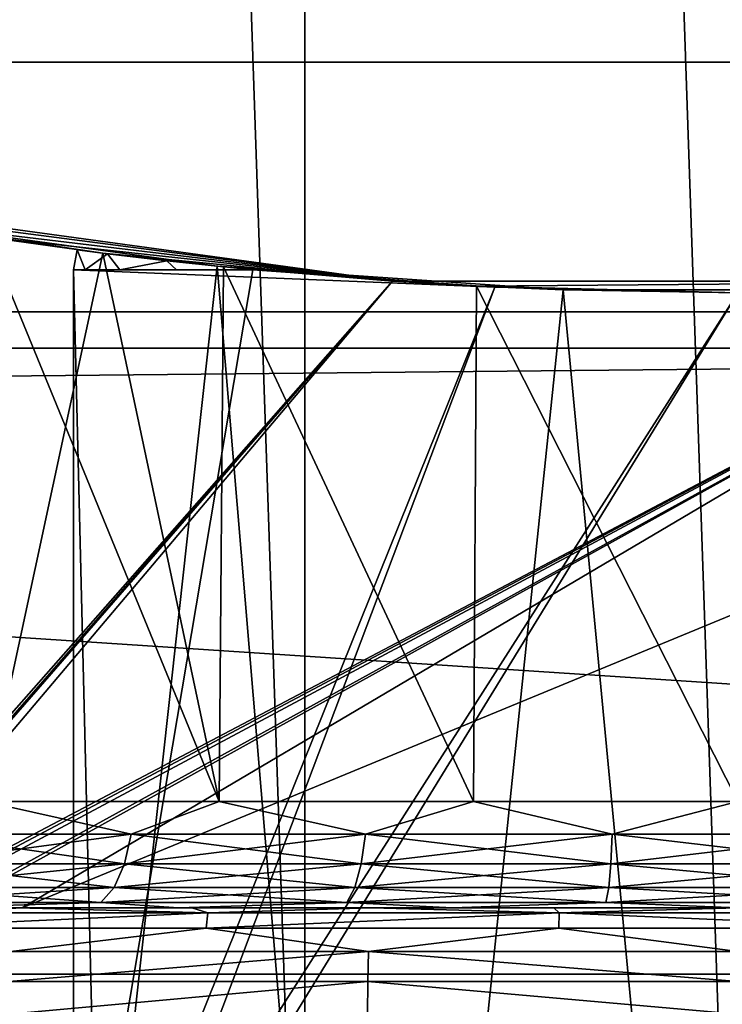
# Model space of a CAD drawing. Header units: millimetres. Extents: x -147 to 182, y -41 to 41.
# Tile 220 of 256: x 75.15 to 76.47, y -10.88 to -9.03. Entities that reach past the tile are written whole.
import ezdxf

# ---------------------------------------------------------------- set-up
doc = ezdxf.new("R2010")
doc.units = ezdxf.units.MM
doc.header["$LTSCALE"] = 51.403556
for name, color, linetype in [('2', 7, 'CONTINUOUS'), ('325', 7, 'CONTINUOUS'), ('326', 7, 'CONTINUOUS'), ('331', 7, 'CONTINUOUS'), ('332', 7, 'CONTINUOUS'), ('333', 7, 'CONTINUOUS'), ('335', 7, 'CONTINUOUS'), ('336', 7, 'CONTINUOUS'), ('337', 7, 'CONTINUOUS'), ('338', 7, 'CONTINUOUS'), ('347', 7, 'CONTINUOUS'), ('348', 7, 'CONTINUOUS'), ('349', 7, 'CONTINUOUS'), ('350', 7, 'CONTINUOUS'), ('357', 7, 'CONTINUOUS'), ('359', 7, 'CONTINUOUS'), ('365', 7, 'CONTINUOUS'), ('367', 7, 'CONTINUOUS'), ('368', 7, 'CONTINUOUS'), ('52', 7, 'CONTINUOUS')]:
    doc.layers.add(name, color=color, linetype=linetype)

msp = doc.modelspace()

# ---------------------------------------------------------------- linework, layer by layer
at = {"layer": '2', "color": 7, "linetype": 'CONTINUOUS'}
for points in [[(-112.7, -6.5965, 22.0338), (-112.7, -9.1098, 21.119), (136.7, -6.5965, 22.0338), (-112.7, -6.5965, 22.0338)], [(136.7, -6.5965, 22.0338), (-112.7, -9.1098, 21.119), (136.7, -9.1098, 21.119), (136.7, -6.5965, 22.0338)], [(-112.7, -9.1098, 21.119), (-112.7, -11.5, 19.9186), (136.7, -9.1098, 21.119), (-112.7, -9.1098, 21.119)], [(136.7, -9.1098, 21.119), (-112.7, -11.5, 19.9186), (136.7, -11.5, 19.9186), (136.7, -9.1098, 21.119)]]:
    msp.add_3dface(points, dxfattribs=at)
at = {"layer": '325', "color": 7, "linetype": 'CONTINUOUS'}
for points in [[(76.5, -12, -51.1), (76.5, 12, -51.1), (75.6857, 11.9723, -51.1), (76.5, -12, -51.1)], [(74.8721, 11.8891, -51.1), (75.6857, -11.9723, -51.1), (75.6857, 11.9723, -51.1), (74.8721, 11.8891, -51.1)], [(75.6857, -11.9723, -51.1), (76.5, -12, -51.1), (75.6857, 11.9723, -51.1), (75.6857, -11.9723, -51.1)], [(74.8721, -11.8891, -51.1), (75.6857, -11.9723, -51.1), (74.8721, 11.8891, -51.1), (74.8721, -11.8891, -51.1)]]:
    msp.add_3dface(points, dxfattribs=at)
at = {"layer": '326', "color": 7, "linetype": 'CONTINUOUS'}
for points in [[(48.0704, -9.5791, -81.1), (47.2014, -6.449, -81.1), (104.9296, -9.5791, -81.1), (48.0704, -9.5791, -81.1)], [(104.9296, -9.5791, -81.1), (47.2014, -6.449, -81.1), (105.7986, -6.449, -81.1), (104.9296, -9.5791, -81.1)], [(49.2728, -12.5967, -81.1), (48.0704, -9.5791, -81.1), (103.7272, -12.5967, -81.1), (49.2728, -12.5967, -81.1)], [(103.7272, -12.5967, -81.1), (48.0704, -9.5791, -81.1), (104.9296, -9.5791, -81.1), (103.7272, -12.5967, -81.1)]]:
    msp.add_3dface(points, dxfattribs=at)
at = {"layer": '331', "color": 7, "linetype": 'CONTINUOUS'}
for points in [[(75.1537, -10.7, -70.1), (74.8365, -10.7, -69.9608), (74.9719, -10.7, -68.8864), (75.1537, -10.7, -70.1)], [(74.9719, -10.7, -64.3136), (75.1442, -10.7, -63.1037), (75.4475, -10.7, -64.0594), (74.9719, -10.7, -64.3136)], [(75.4475, -10.7, -69.1406), (75.1537, -10.7, -70.1), (74.9719, -10.7, -68.8864), (75.4475, -10.7, -69.1406)], [(75.1442, -10.7, -63.1037), (75.4729, -10.7, -62.9934), (75.4475, -10.7, -64.0594), (75.1442, -10.7, -63.1037)], [(77.8463, -10.7, -70.1), (75.1537, -10.7, -70.1), (77.5525, -10.7, -69.1406), (77.8463, -10.7, -70.1)], [(77.5525, -10.7, -69.1406), (75.1537, -10.7, -70.1), (77.0366, -10.7, -69.2971), (77.5525, -10.7, -69.1406)], [(77.0366, -10.7, -69.2971), (75.1537, -10.7, -70.1), (76.5, -10.7, -69.35), (77.0366, -10.7, -69.2971)], [(76.5, -10.7, -69.35), (75.1537, -10.7, -70.1), (75.9634, -10.7, -69.2971), (76.5, -10.7, -69.35)], [(75.9634, -10.7, -69.2971), (75.1537, -10.7, -70.1), (75.4475, -10.7, -69.1406), (75.9634, -10.7, -69.2971)], [(75.4729, -10.7, -62.9934), (75.8103, -10.7, -62.914), (75.4475, -10.7, -64.0594), (75.4729, -10.7, -62.9934)], [(75.4475, -10.7, -64.0594), (75.8103, -10.7, -62.914), (75.9634, -10.7, -63.9029), (75.4475, -10.7, -64.0594)], [(75.8103, -10.7, -62.914), (76.1537, -10.7, -62.866), (75.9634, -10.7, -63.9029), (75.8103, -10.7, -62.914)], [(76.1537, -10.7, -62.866), (76.5, -10.7, -62.85), (75.9634, -10.7, -63.9029), (76.1537, -10.7, -62.866)], [(75.9634, -10.7, -63.9029), (76.5, -10.7, -62.85), (76.5, -10.7, -63.85), (75.9634, -10.7, -63.9029)]]:
    msp.add_3dface(points, dxfattribs=at)
at = {"layer": '332', "color": 7, "linetype": 'CONTINUOUS'}
for points in [[(75.0833, -10.5, -64.4798), (75.5242, -10.5, -64.2441), (75.0886, -9.4388, -64.4762), (75.0833, -10.5, -64.4798)], [(75.0886, -9.4388, -64.4762), (75.5242, -10.5, -64.2441), (75.3052, -9.4686, -64.3472), (75.0886, -9.4388, -64.4762)], [(75.3052, -9.4686, -64.3472), (75.5242, -10.5, -64.2441), (75.5324, -9.4946, -64.2407), (75.3052, -9.4686, -64.3472)], [(75.5242, -10.5, -64.2441), (76.0025, -10.5, -64.099), (75.5324, -9.4946, -64.2407), (75.5242, -10.5, -64.2441)], [(75.5324, -9.4946, -64.2407), (76.0025, -10.5, -64.099), (76.0085, -9.5311, -64.0978), (75.5324, -9.4946, -64.2407)], [(76.0025, -10.5, -64.099), (76.5, -10.5, -64.05), (76.0085, -9.5311, -64.0978), (76.0025, -10.5, -64.099)], [(76.0085, -9.5311, -64.0978), (76.5, -10.5, -64.05), (76.5, -9.5437, -64.05), (76.0085, -9.5311, -64.0978)]]:
    msp.add_3dface(points, dxfattribs=at)
at = {"layer": '333', "color": 7, "linetype": 'CONTINUOUS'}
for points in [[(75.3053, -9.4687, -68.8528), (75.0833, -10.5, -68.7202), (75.0886, -9.4388, -68.7238), (75.3053, -9.4687, -68.8528)], [(75.5242, -10.5, -68.9559), (75.0833, -10.5, -68.7202), (75.3053, -9.4687, -68.8528), (75.5242, -10.5, -68.9559)], [(75.5325, -9.4946, -68.9593), (75.5242, -10.5, -68.9559), (75.3053, -9.4687, -68.8528), (75.5325, -9.4946, -68.9593)], [(76.0025, -10.5, -69.101), (75.5242, -10.5, -68.9559), (75.5325, -9.4946, -68.9593), (76.0025, -10.5, -69.101)], [(76.0086, -9.5311, -69.1022), (76.0025, -10.5, -69.101), (75.5325, -9.4946, -68.9593), (76.0086, -9.5311, -69.1022)], [(76.5, -10.5, -69.15), (76.0025, -10.5, -69.101), (76.0086, -9.5311, -69.1022), (76.5, -10.5, -69.15)], [(76.5, -9.5437, -69.15), (76.5, -10.5, -69.15), (76.0086, -9.5311, -69.1022), (76.5, -9.5437, -69.15)]]:
    msp.add_3dface(points, dxfattribs=at)
at = {"layer": '335', "color": 7, "linetype": 'CONTINUOUS'}
for points in [[(75.5874, -9.5, -65.7458), (75.5874, -9.5, -65.6835), (75.25, -9.5, -65.8783), (75.5874, -9.5, -65.7458)], [(75.4438, -9.5, -65.9315), (75.5874, -9.5, -65.7458), (75.25, -9.5, -65.8783), (75.4438, -9.5, -65.9315)], [(75.3374, -9.5, -66.1408), (75.4438, -9.5, -65.9315), (75.25, -9.5, -65.8783), (75.3374, -9.5, -66.1408)], [(75.272, -9.5, -66.3663), (75.3374, -9.5, -66.1408), (75.25, -9.5, -65.8783), (75.272, -9.5, -66.3663)], [(75.25, -9.5, -66.6), (75.272, -9.5, -66.3663), (75.25, -9.5, -65.8783), (75.25, -9.5, -66.6)]]:
    msp.add_3dface(points, dxfattribs=at)
at = {"layer": '336', "color": 7, "linetype": 'CONTINUOUS'}
for points in [[(75.25, -9.5, -65.8783), (75.5874, -9.5, -65.6835), (76.0431, -9.5328, -65.4204), (75.25, -9.5, -65.8783)], [(75.25, -9.5, -65.8783), (76.0431, -9.5328, -65.4204), (75.299, -11.5, -65.85), (75.25, -9.5, -65.8783)], [(75.25, -11.5, -65.8783), (75.25, -9.5, -65.8783), (75.299, -11.5, -65.85), (75.25, -11.5, -65.8783)], [(76.0431, -9.5328, -65.4204), (76.5, -9.5437, -65.1566), (75.299, -11.5, -65.85), (76.0431, -9.5328, -65.4204)], [(76.5, -9.5437, -65.1566), (76.5, -12.9254, -65.1566), (75.299, -11.5, -65.85), (76.5, -9.5437, -65.1566)]]:
    msp.add_3dface(points, dxfattribs=at)
at = {"layer": '337', "color": 7, "linetype": 'CONTINUOUS'}
for points in [[(75.25, -9.5, -66.6), (75.25, -9.5, -65.8783), (75.25, -11.5, -65.8783), (75.25, -9.5, -66.6)], [(75.25, -9.5, -66.6), (75.25, -11.5, -65.8783), (75.25, -9.5, -67.3217), (75.25, -9.5, -66.6)], [(75.25, -11.5, -65.8783), (75.25, -11.5, -67.3217), (75.25, -9.5, -67.3217), (75.25, -11.5, -65.8783)]]:
    msp.add_3dface(points, dxfattribs=at)
at = {"layer": '338', "color": 7, "linetype": 'CONTINUOUS'}
for points in [[(75.25, -9.5, -67.3217), (75.25, -11.5, -67.3217), (75.5874, -9.5, -67.5165), (75.25, -9.5, -67.3217)], [(75.5874, -9.5, -67.5165), (75.25, -11.5, -67.3217), (76.0431, -9.5328, -67.7796), (75.5874, -9.5, -67.5165)], [(75.25, -11.5, -67.3217), (76.5, -9.5437, -68.0434), (76.0431, -9.5328, -67.7796), (75.25, -11.5, -67.3217)], [(76.5, -9.5437, -68.0434), (75.25, -11.5, -67.3217), (75.299, -11.5, -67.35), (76.5, -9.5437, -68.0434)], [(76.5, -12.9254, -68.0434), (76.5, -9.5437, -68.0434), (75.299, -11.5, -67.35), (76.5, -12.9254, -68.0434)]]:
    msp.add_3dface(points, dxfattribs=at)
at = {"layer": '347', "color": 7, "linetype": 'CONTINUOUS'}
for points in [[(74.9574, -10.5616, -68.6427), (75.0833, -10.5, -68.7202), (75.359, -10.5616, -68.8914), (74.9574, -10.5616, -68.6427)], [(75.0833, -10.5, -68.7202), (75.5242, -10.5, -68.9559), (75.359, -10.5616, -68.8914), (75.0833, -10.5, -68.7202)], [(75.359, -10.5616, -68.8914), (75.5242, -10.5, -68.9559), (75.7995, -10.5616, -69.062), (75.359, -10.5616, -68.8914)], [(75.5242, -10.5, -68.9559), (76.0025, -10.5, -69.101), (75.7995, -10.5616, -69.062), (75.5242, -10.5, -68.9559)], [(75.7995, -10.5616, -69.062), (76.0025, -10.5, -69.101), (76.2638, -10.5616, -69.1488), (75.7995, -10.5616, -69.062)], [(76.0025, -10.5, -69.101), (76.5, -10.5, -69.15), (76.2638, -10.5616, -69.1488), (76.0025, -10.5, -69.101)], [(76.2638, -10.5616, -69.1488), (76.5, -10.5, -69.15), (76.7362, -10.5616, -69.1488), (76.2638, -10.5616, -69.1488)], [(74.9574, -10.5616, -68.6427), (75.359, -10.5616, -68.8914), (74.9403, -10.6175, -68.6654), (74.9574, -10.5616, -68.6427)], [(74.9403, -10.6175, -68.6654), (75.359, -10.5616, -68.8914), (75.3464, -10.6175, -68.9168), (74.9403, -10.6175, -68.6654)], [(75.359, -10.5616, -68.8914), (75.7995, -10.5616, -69.062), (75.3464, -10.6175, -68.9168), (75.359, -10.5616, -68.8914)], [(75.3464, -10.6175, -68.9168), (75.7995, -10.5616, -69.062), (75.7917, -10.6175, -69.0893), (75.3464, -10.6175, -68.9168)], [(75.7995, -10.5616, -69.062), (76.2638, -10.5616, -69.1488), (75.7917, -10.6175, -69.0893), (75.7995, -10.5616, -69.062)], [(75.7917, -10.6175, -69.0893), (76.2638, -10.5616, -69.1488), (76.2612, -10.6175, -69.1771), (75.7917, -10.6175, -69.0893)], [(76.2638, -10.5616, -69.1488), (76.7362, -10.5616, -69.1488), (76.2612, -10.6175, -69.1771), (76.2638, -10.5616, -69.1488)], [(76.2612, -10.6175, -69.1771), (76.7362, -10.5616, -69.1488), (76.7388, -10.6175, -69.1771), (76.2612, -10.6175, -69.1771)], [(74.9403, -10.6175, -68.6654), (75.3464, -10.6175, -68.9168), (74.9136, -10.6618, -68.7007), (74.9403, -10.6175, -68.6654)], [(74.9136, -10.6618, -68.7007), (75.3464, -10.6175, -68.9168), (75.3266, -10.6618, -68.9564), (74.9136, -10.6618, -68.7007)], [(75.3464, -10.6175, -68.9168), (75.7917, -10.6175, -69.0893), (75.3266, -10.6618, -68.9564), (75.3464, -10.6175, -68.9168)], [(75.3266, -10.6618, -68.9564), (75.7917, -10.6175, -69.0893), (75.7796, -10.6618, -69.1319), (75.3266, -10.6618, -68.9564)], [(75.7917, -10.6175, -69.0893), (76.2612, -10.6175, -69.1771), (75.7796, -10.6618, -69.1319), (75.7917, -10.6175, -69.0893)], [(75.7796, -10.6618, -69.1319), (76.2612, -10.6175, -69.1771), (76.2571, -10.6618, -69.2212), (75.7796, -10.6618, -69.1319)], [(76.2612, -10.6175, -69.1771), (76.7388, -10.6175, -69.1771), (76.2571, -10.6618, -69.2212), (76.2612, -10.6175, -69.1771)], [(76.2571, -10.6618, -69.2212), (76.7388, -10.6175, -69.1771), (76.7429, -10.6618, -69.2212), (76.2571, -10.6618, -69.2212)], [(74.9136, -10.6618, -68.7007), (75.3266, -10.6618, -68.9564), (74.88, -10.6902, -68.7452), (74.9136, -10.6618, -68.7007)], [(74.88, -10.6902, -68.7452), (75.3266, -10.6618, -68.9564), (75.3018, -10.6902, -69.0064), (74.88, -10.6902, -68.7452)], [(75.3266, -10.6618, -68.9564), (75.7796, -10.6618, -69.1319), (75.3018, -10.6902, -69.0064), (75.3266, -10.6618, -68.9564)], [(75.3018, -10.6902, -69.0064), (75.7796, -10.6618, -69.1319), (75.7643, -10.6902, -69.1856), (75.3018, -10.6902, -69.0064)], [(75.7796, -10.6618, -69.1319), (76.2571, -10.6618, -69.2212), (75.7643, -10.6902, -69.1856), (75.7796, -10.6618, -69.1319)], [(75.7643, -10.6902, -69.1856), (76.2571, -10.6618, -69.2212), (76.252, -10.6902, -69.2767), (75.7643, -10.6902, -69.1856)], [(76.2571, -10.6618, -69.2212), (76.7429, -10.6618, -69.2212), (76.252, -10.6902, -69.2767), (76.2571, -10.6618, -69.2212)], [(76.252, -10.6902, -69.2767), (76.7429, -10.6618, -69.2212), (76.748, -10.6902, -69.2767), (76.252, -10.6902, -69.2767)], [(74.9719, -10.7, -68.8864), (74.88, -10.6902, -68.7452), (75.3018, -10.6902, -69.0064), (74.9719, -10.7, -68.8864)], [(75.4475, -10.7, -69.1406), (74.9719, -10.7, -68.8864), (75.3018, -10.6902, -69.0064), (75.4475, -10.7, -69.1406)], [(75.4475, -10.7, -69.1406), (75.3018, -10.6902, -69.0064), (75.7643, -10.6902, -69.1856), (75.4475, -10.7, -69.1406)], [(75.9634, -10.7, -69.2971), (75.4475, -10.7, -69.1406), (75.7643, -10.6902, -69.1856), (75.9634, -10.7, -69.2971)], [(75.9634, -10.7, -69.2971), (75.7643, -10.6902, -69.1856), (76.252, -10.6902, -69.2767), (75.9634, -10.7, -69.2971)], [(76.5, -10.7, -69.35), (75.9634, -10.7, -69.2971), (76.252, -10.6902, -69.2767), (76.5, -10.7, -69.35)], [(76.5, -10.7, -69.35), (76.252, -10.6902, -69.2767), (76.748, -10.6902, -69.2767), (76.5, -10.7, -69.35)]]:
    msp.add_3dface(points, dxfattribs=at)
at = {"layer": '348', "color": 7, "linetype": 'CONTINUOUS'}
for points in [[(75.359, -10.5616, -64.3086), (75.0833, -10.5, -64.4798), (74.9574, -10.5616, -64.5573), (75.359, -10.5616, -64.3086)], [(75.5242, -10.5, -64.2441), (75.0833, -10.5, -64.4798), (75.359, -10.5616, -64.3086), (75.5242, -10.5, -64.2441)], [(75.7995, -10.5616, -64.138), (75.5242, -10.5, -64.2441), (75.359, -10.5616, -64.3086), (75.7995, -10.5616, -64.138)], [(76.0025, -10.5, -64.099), (75.5242, -10.5, -64.2441), (75.7995, -10.5616, -64.138), (76.0025, -10.5, -64.099)], [(76.2638, -10.5616, -64.0512), (76.0025, -10.5, -64.099), (75.7995, -10.5616, -64.138), (76.2638, -10.5616, -64.0512)], [(76.5, -10.5, -64.05), (76.0025, -10.5, -64.099), (76.2638, -10.5616, -64.0512), (76.5, -10.5, -64.05)], [(76.7362, -10.5616, -64.0512), (76.5, -10.5, -64.05), (76.2638, -10.5616, -64.0512), (76.7362, -10.5616, -64.0512)], [(75.3464, -10.6175, -64.2832), (74.9574, -10.5616, -64.5573), (74.9403, -10.6175, -64.5346), (75.3464, -10.6175, -64.2832)], [(75.359, -10.5616, -64.3086), (74.9574, -10.5616, -64.5573), (75.3464, -10.6175, -64.2832), (75.359, -10.5616, -64.3086)], [(75.7917, -10.6175, -64.1107), (75.359, -10.5616, -64.3086), (75.3464, -10.6175, -64.2832), (75.7917, -10.6175, -64.1107)], [(75.7995, -10.5616, -64.138), (75.359, -10.5616, -64.3086), (75.7917, -10.6175, -64.1107), (75.7995, -10.5616, -64.138)], [(76.2612, -10.6175, -64.0229), (75.7995, -10.5616, -64.138), (75.7917, -10.6175, -64.1107), (76.2612, -10.6175, -64.0229)], [(76.2638, -10.5616, -64.0512), (75.7995, -10.5616, -64.138), (76.2612, -10.6175, -64.0229), (76.2638, -10.5616, -64.0512)], [(76.7388, -10.6175, -64.0229), (76.2638, -10.5616, -64.0512), (76.2612, -10.6175, -64.0229), (76.7388, -10.6175, -64.0229)], [(76.7362, -10.5616, -64.0512), (76.2638, -10.5616, -64.0512), (76.7388, -10.6175, -64.0229), (76.7362, -10.5616, -64.0512)], [(75.3266, -10.6618, -64.2436), (74.9403, -10.6175, -64.5346), (74.9136, -10.6618, -64.4993), (75.3266, -10.6618, -64.2436)], [(75.3464, -10.6175, -64.2832), (74.9403, -10.6175, -64.5346), (75.3266, -10.6618, -64.2436), (75.3464, -10.6175, -64.2832)], [(75.7796, -10.6618, -64.0681), (75.3464, -10.6175, -64.2832), (75.3266, -10.6618, -64.2436), (75.7796, -10.6618, -64.0681)], [(75.7917, -10.6175, -64.1107), (75.3464, -10.6175, -64.2832), (75.7796, -10.6618, -64.0681), (75.7917, -10.6175, -64.1107)], [(76.2571, -10.6618, -63.9788), (75.7917, -10.6175, -64.1107), (75.7796, -10.6618, -64.0681), (76.2571, -10.6618, -63.9788)], [(76.2612, -10.6175, -64.0229), (75.7917, -10.6175, -64.1107), (76.2571, -10.6618, -63.9788), (76.2612, -10.6175, -64.0229)], [(76.7429, -10.6618, -63.9788), (76.2612, -10.6175, -64.0229), (76.2571, -10.6618, -63.9788), (76.7429, -10.6618, -63.9788)], [(76.7388, -10.6175, -64.0229), (76.2612, -10.6175, -64.0229), (76.7429, -10.6618, -63.9788), (76.7388, -10.6175, -64.0229)], [(75.3018, -10.6902, -64.1936), (74.9136, -10.6618, -64.4993), (74.88, -10.6902, -64.4548), (75.3018, -10.6902, -64.1936)], [(75.3266, -10.6618, -64.2436), (74.9136, -10.6618, -64.4993), (75.3018, -10.6902, -64.1936), (75.3266, -10.6618, -64.2436)], [(75.7643, -10.6902, -64.0144), (75.3266, -10.6618, -64.2436), (75.3018, -10.6902, -64.1936), (75.7643, -10.6902, -64.0144)], [(75.7796, -10.6618, -64.0681), (75.3266, -10.6618, -64.2436), (75.7643, -10.6902, -64.0144), (75.7796, -10.6618, -64.0681)], [(76.252, -10.6902, -63.9233), (75.7796, -10.6618, -64.0681), (75.7643, -10.6902, -64.0144), (76.252, -10.6902, -63.9233)], [(76.2571, -10.6618, -63.9788), (75.7796, -10.6618, -64.0681), (76.252, -10.6902, -63.9233), (76.2571, -10.6618, -63.9788)], [(76.748, -10.6902, -63.9233), (76.2571, -10.6618, -63.9788), (76.252, -10.6902, -63.9233), (76.748, -10.6902, -63.9233)], [(76.7429, -10.6618, -63.9788), (76.2571, -10.6618, -63.9788), (76.748, -10.6902, -63.9233), (76.7429, -10.6618, -63.9788)], [(74.9719, -10.7, -64.3136), (75.3018, -10.6902, -64.1936), (74.88, -10.6902, -64.4548), (74.9719, -10.7, -64.3136)], [(74.9719, -10.7, -64.3136), (75.4475, -10.7, -64.0594), (75.3018, -10.6902, -64.1936), (74.9719, -10.7, -64.3136)], [(75.4475, -10.7, -64.0594), (75.7643, -10.6902, -64.0144), (75.3018, -10.6902, -64.1936), (75.4475, -10.7, -64.0594)], [(75.4475, -10.7, -64.0594), (75.9634, -10.7, -63.9029), (75.7643, -10.6902, -64.0144), (75.4475, -10.7, -64.0594)], [(75.9634, -10.7, -63.9029), (76.252, -10.6902, -63.9233), (75.7643, -10.6902, -64.0144), (75.9634, -10.7, -63.9029)], [(75.9634, -10.7, -63.9029), (76.5, -10.7, -63.85), (76.252, -10.6902, -63.9233), (75.9634, -10.7, -63.9029)], [(76.5, -10.7, -63.85), (76.748, -10.6902, -63.9233), (76.252, -10.6902, -63.9233), (76.5, -10.7, -63.85)]]:
    msp.add_3dface(points, dxfattribs=at)
at = {"layer": '349', "color": 7, "linetype": 'CONTINUOUS'}
for points in [[(74.8365, -10.7, -69.9608), (75.1537, -10.7, -70.1), (75.0074, -10.7077, -70.1), (74.8365, -10.7, -69.9608)], [(75.503, -10.7098, -62.9209), (75.1442, -10.7, -63.1037), (74.8727, -10.7098, -63.153), (75.503, -10.7098, -62.9209)], [(75.4729, -10.7, -62.9934), (75.1442, -10.7, -63.1037), (75.503, -10.7098, -62.9209), (75.4729, -10.7, -62.9934)], [(75.8103, -10.7, -62.914), (75.4729, -10.7, -62.9934), (75.503, -10.7098, -62.9209), (75.8103, -10.7, -62.914)], [(76.1642, -10.7098, -62.803), (75.8103, -10.7, -62.914), (75.503, -10.7098, -62.9209), (76.1642, -10.7098, -62.803)], [(76.1537, -10.7, -62.866), (75.8103, -10.7, -62.914), (76.1642, -10.7098, -62.803), (76.1537, -10.7, -62.866)], [(76.5, -10.7, -62.85), (76.1537, -10.7, -62.866), (76.1642, -10.7098, -62.803), (76.5, -10.7, -62.85)], [(76.8358, -10.7098, -62.803), (76.5, -10.7, -62.85), (76.1642, -10.7098, -62.803), (76.8358, -10.7098, -62.803)], [(75.503, -10.7098, -62.9209), (74.8727, -10.7098, -63.153), (74.867, -10.7382, -63.0941), (75.503, -10.7098, -62.9209)], [(75.4999, -10.7382, -62.8639), (75.503, -10.7098, -62.9209), (74.867, -10.7382, -63.0941), (75.4999, -10.7382, -62.8639)], [(76.1642, -10.7098, -62.803), (75.503, -10.7098, -62.9209), (75.4999, -10.7382, -62.8639), (76.1642, -10.7098, -62.803)], [(76.1632, -10.7382, -62.7471), (76.1642, -10.7098, -62.803), (75.4999, -10.7382, -62.8639), (76.1632, -10.7382, -62.7471)], [(76.8368, -10.7382, -62.7471), (76.1642, -10.7098, -62.803), (76.1632, -10.7382, -62.7471), (76.8368, -10.7382, -62.7471)], [(76.8358, -10.7098, -62.803), (76.1642, -10.7098, -62.803), (76.8368, -10.7382, -62.7471), (76.8358, -10.7098, -62.803)], [(75.4999, -10.7382, -62.8639), (74.867, -10.7382, -63.0941), (75.1322, -10.7825, -62.935), (75.4999, -10.7382, -62.8639)], [(75.8051, -10.7825, -62.7503), (75.4999, -10.7382, -62.8639), (75.1322, -10.7825, -62.935), (75.8051, -10.7825, -62.7503)], [(76.1632, -10.7382, -62.7471), (75.4999, -10.7382, -62.8639), (75.8051, -10.7825, -62.7503), (76.1632, -10.7382, -62.7471)], [(76.5, -10.7825, -62.6881), (76.1632, -10.7382, -62.7471), (75.8051, -10.7825, -62.7503), (76.5, -10.7825, -62.6881)], [(76.8368, -10.7382, -62.7471), (76.1632, -10.7382, -62.7471), (76.5, -10.7825, -62.6881), (76.8368, -10.7382, -62.7471)], [(75.8051, -10.7825, -62.7503), (75.1322, -10.7825, -62.935), (75.1293, -10.8384, -62.9058), (75.8051, -10.7825, -62.7503)], [(75.8037, -10.8384, -62.7217), (75.8051, -10.7825, -62.7503), (75.1293, -10.8384, -62.9058), (75.8037, -10.8384, -62.7217)], [(76.5, -10.8384, -62.6597), (75.8051, -10.7825, -62.7503), (75.8037, -10.8384, -62.7217), (76.5, -10.8384, -62.6597)], [(76.5, -10.7825, -62.6881), (75.8051, -10.7825, -62.7503), (76.5, -10.8384, -62.6597), (76.5, -10.7825, -62.6881)], [(75.8037, -10.8384, -62.7217), (75.1293, -10.8384, -62.9058), (75.1284, -10.9, -62.8958), (75.8037, -10.8384, -62.7217)], [(75.8033, -10.9, -62.7119), (75.8037, -10.8384, -62.7217), (75.1284, -10.9, -62.8958), (75.8033, -10.9, -62.7119)], [(76.5, -10.9, -62.65), (75.8037, -10.8384, -62.7217), (75.8033, -10.9, -62.7119), (76.5, -10.9, -62.65)], [(76.5, -10.8384, -62.6597), (75.8037, -10.8384, -62.7217), (76.5, -10.9, -62.65), (76.5, -10.8384, -62.6597)]]:
    msp.add_3dface(points, dxfattribs=at)
at = {"layer": '350', "color": 7, "linetype": 'CONTINUOUS'}
for points in [[(74.5635, -9.3452, -70.1), (74.7001, -10.8257, -70.1), (75.8505, -9.5216, -70.1), (74.5635, -9.3452, -70.1)], [(75.1537, -10.7, -70.1), (77.8463, -10.7, -70.1), (78.4365, -9.3452, -70.1), (75.1537, -10.7, -70.1)], [(77.1495, -9.5216, -70.1), (75.1537, -10.7, -70.1), (78.4365, -9.3452, -70.1), (77.1495, -9.5216, -70.1)], [(74.7001, -10.8257, -70.1), (74.7424, -10.7892, -70.1), (75.8505, -9.5216, -70.1), (74.7001, -10.8257, -70.1)], [(74.7424, -10.7892, -70.1), (74.7526, -10.7827, -70.1), (75.8505, -9.5216, -70.1), (74.7424, -10.7892, -70.1)], [(74.7526, -10.7827, -70.1), (74.806, -10.7556, -70.1), (75.8505, -9.5216, -70.1), (74.7526, -10.7827, -70.1)], [(74.806, -10.7556, -70.1), (74.8533, -10.7385, -70.1), (77.1495, -9.5216, -70.1), (74.806, -10.7556, -70.1)], [(75.8505, -9.5216, -70.1), (74.806, -10.7556, -70.1), (77.1495, -9.5216, -70.1), (75.8505, -9.5216, -70.1)], [(74.8533, -10.7385, -70.1), (74.8927, -10.7276, -70.1), (77.1495, -9.5216, -70.1), (74.8533, -10.7385, -70.1)], [(74.8927, -10.7276, -70.1), (74.9895, -10.7099, -70.1), (77.1495, -9.5216, -70.1), (74.8927, -10.7276, -70.1)], [(74.9895, -10.7099, -70.1), (75.0074, -10.7077, -70.1), (77.1495, -9.5216, -70.1), (74.9895, -10.7099, -70.1)], [(75.0074, -10.7077, -70.1), (75.1537, -10.7, -70.1), (77.1495, -9.5216, -70.1), (75.0074, -10.7077, -70.1)]]:
    msp.add_3dface(points, dxfattribs=at)
at = {"layer": '357', "color": 7, "linetype": 'CONTINUOUS'}
for points in [[(75.5202, -9.4933, -62.7218), (75.1426, -12.9289, -62.8374), (74.8847, -9.406, -62.9406), (75.5202, -9.4933, -62.7218)], [(75.8137, -12.9819, -62.6593), (75.1426, -12.9289, -62.8374), (75.5202, -9.4933, -62.7218), (75.8137, -12.9819, -62.6593)], [(76.1718, -9.5381, -62.6135), (75.8137, -12.9819, -62.6593), (75.5202, -9.4933, -62.7218), (76.1718, -9.5381, -62.6135)], [(76.5, -13, -62.6), (75.8137, -12.9819, -62.6593), (76.1718, -9.5381, -62.6135), (76.5, -13, -62.6)], [(76.8281, -9.5381, -62.6135), (76.5, -13, -62.6), (76.1718, -9.5381, -62.6135), (76.8281, -9.5381, -62.6135)]]:
    msp.add_3dface(points, dxfattribs=at)
at = {"layer": '359', "color": 7, "linetype": 'CONTINUOUS'}
for points in [[(75.272, -9.5, -66.3663), (75.25, -9.5, -66.6), (75.2572, -9.4625, -66.4664), (75.272, -9.5, -66.3663)], [(75.25, -9.5, -66.6), (75.272, -9.5, -66.8337), (75.2572, -9.4625, -66.7336), (75.25, -9.5, -66.6)], [(75.2572, -9.4625, -66.4664), (75.25, -9.5, -66.6), (75.2572, -9.4625, -66.7336), (75.2572, -9.4625, -66.4664)], [(75.3141, -9.4698, -66.2049), (75.272, -9.5, -66.3663), (75.2572, -9.4625, -66.4664), (75.3141, -9.4698, -66.2049)], [(75.2572, -9.4625, -66.7336), (75.272, -9.5, -66.8337), (75.3141, -9.4698, -66.9951), (75.2572, -9.4625, -66.7336)], [(75.3374, -9.5, -66.1408), (75.272, -9.5, -66.3663), (75.3141, -9.4698, -66.2049), (75.3374, -9.5, -66.1408)], [(75.272, -9.5, -66.8337), (75.3374, -9.5, -67.0592), (75.3141, -9.4698, -66.9951), (75.272, -9.5, -66.8337)], [(75.4258, -9.4831, -65.9608), (75.3374, -9.5, -66.1408), (75.3141, -9.4698, -66.2049), (75.4258, -9.4831, -65.9608)], [(75.3141, -9.4698, -66.9951), (75.3374, -9.5, -67.0592), (75.4258, -9.4831, -67.2392), (75.3141, -9.4698, -66.9951)], [(75.4438, -9.5, -65.9315), (75.3374, -9.5, -66.1408), (75.4258, -9.4831, -65.9608), (75.4438, -9.5, -65.9315)], [(75.3374, -9.5, -67.0592), (75.4438, -9.5, -67.2685), (75.4258, -9.4831, -67.2392), (75.3374, -9.5, -67.0592)], [(75.5874, -9.5, -65.7458), (75.4438, -9.5, -65.9315), (75.4258, -9.4831, -65.9608), (75.5874, -9.5, -65.7458)], [(75.4438, -9.5, -67.2685), (75.5874, -9.5, -67.4542), (75.4258, -9.4831, -67.2392), (75.4438, -9.5, -67.2685)]]:
    msp.add_3dface(points, dxfattribs=at)
at = {"layer": '365', "color": 7, "linetype": 'CONTINUOUS'}
for points in [[(75.25, -9.5, -66.6), (75.25, -9.5, -67.3217), (75.272, -9.5, -66.8337), (75.25, -9.5, -66.6)], [(75.25, -9.5, -67.3217), (75.5874, -9.5, -67.5165), (75.5874, -9.5, -67.4542), (75.25, -9.5, -67.3217)], [(75.25, -9.5, -67.3217), (75.5874, -9.5, -67.4542), (75.4438, -9.5, -67.2685), (75.25, -9.5, -67.3217)], [(75.25, -9.5, -67.3217), (75.4438, -9.5, -67.2685), (75.3374, -9.5, -67.0592), (75.25, -9.5, -67.3217)], [(75.25, -9.5, -67.3217), (75.3374, -9.5, -67.0592), (75.272, -9.5, -66.8337), (75.25, -9.5, -67.3217)]]:
    msp.add_3dface(points, dxfattribs=at)
at = {"layer": '367', "color": 7, "linetype": 'CONTINUOUS'}
for points in [[(74.6967, -9.3718, -68.4029), (74.5635, -9.3452, -70.1), (75.8505, -9.5216, -70.1), (74.6967, -9.3718, -68.4029)], [(74.8849, -9.4061, -68.5733), (74.6967, -9.3718, -68.4029), (75.8505, -9.5216, -70.1), (74.8849, -9.4061, -68.5733)], [(75.0886, -9.4388, -64.4762), (75.3052, -9.4686, -64.3472), (74.8847, -9.406, -62.9406), (75.0886, -9.4388, -64.4762)], [(75.3052, -9.4686, -64.3472), (75.5202, -9.4933, -62.7218), (74.8847, -9.406, -62.9406), (75.3052, -9.4686, -64.3472)], [(75.0886, -9.4388, -68.7238), (74.8849, -9.4061, -68.5733), (75.8505, -9.5216, -70.1), (75.0886, -9.4388, -68.7238)], [(75.3053, -9.4687, -68.8528), (75.0886, -9.4388, -68.7238), (75.8505, -9.5216, -70.1), (75.3053, -9.4687, -68.8528)], [(75.3052, -9.4686, -64.3472), (75.5324, -9.4946, -64.2407), (75.5202, -9.4933, -62.7218), (75.3052, -9.4686, -64.3472)], [(75.5325, -9.4946, -68.9593), (75.3053, -9.4687, -68.8528), (75.8505, -9.5216, -70.1), (75.5325, -9.4946, -68.9593)], [(75.5324, -9.4946, -64.2407), (76.0085, -9.5311, -64.0978), (75.5202, -9.4933, -62.7218), (75.5324, -9.4946, -64.2407)], [(76.0085, -9.5311, -64.0978), (76.1718, -9.5381, -62.6135), (75.5202, -9.4933, -62.7218), (76.0085, -9.5311, -64.0978)], [(76.0086, -9.5311, -69.1022), (75.5325, -9.4946, -68.9593), (75.8505, -9.5216, -70.1), (76.0086, -9.5311, -69.1022)], [(76.0086, -9.5311, -69.1022), (75.8505, -9.5216, -70.1), (77.1495, -9.5216, -70.1), (76.0086, -9.5311, -69.1022)], [(76.0085, -9.5311, -64.0978), (76.5, -9.5437, -64.05), (76.1718, -9.5381, -62.6135), (76.0085, -9.5311, -64.0978)], [(76.5, -9.5437, -69.15), (76.0086, -9.5311, -69.1022), (77.1495, -9.5216, -70.1), (76.5, -9.5437, -69.15)], [(76.5, -9.5437, -64.05), (76.8281, -9.5381, -62.6135), (76.1718, -9.5381, -62.6135), (76.5, -9.5437, -64.05)]]:
    msp.add_3dface(points, dxfattribs=at)
at = {"layer": '368', "color": 7, "linetype": 'CONTINUOUS'}
for points in [[(75.3141, -9.4698, -66.2049), (75.2572, -9.4625, -66.4664), (75.3141, -9.4698, -66.9951), (75.3141, -9.4698, -66.2049)], [(75.2572, -9.4625, -66.4664), (75.2572, -9.4625, -66.7336), (75.3141, -9.4698, -66.9951), (75.2572, -9.4625, -66.4664)], [(75.3141, -9.4698, -66.2049), (75.3141, -9.4698, -66.9951), (75.4258, -9.4831, -67.2392), (75.3141, -9.4698, -66.2049)], [(75.4258, -9.4831, -65.9608), (75.3141, -9.4698, -66.2049), (75.4258, -9.4831, -67.2392), (75.4258, -9.4831, -65.9608)], [(75.5874, -9.5, -67.4542), (75.5874, -9.5, -65.7458), (75.4258, -9.4831, -65.9608), (75.5874, -9.5, -67.4542)], [(75.5874, -9.5, -67.4542), (75.4258, -9.4831, -65.9608), (75.4258, -9.4831, -67.2392), (75.5874, -9.5, -67.4542)], [(75.5874, -9.5, -65.6835), (75.5874, -9.5, -65.7458), (76.0431, -9.5328, -67.7796), (75.5874, -9.5, -65.6835)], [(76.0431, -9.5328, -65.4204), (75.5874, -9.5, -65.6835), (76.0431, -9.5328, -67.7796), (76.0431, -9.5328, -65.4204)], [(76.0431, -9.5328, -67.7796), (75.5874, -9.5, -65.7458), (75.5874, -9.5, -67.4542), (76.0431, -9.5328, -67.7796)], [(75.5874, -9.5, -67.5165), (76.0431, -9.5328, -67.7796), (75.5874, -9.5, -67.4542), (75.5874, -9.5, -67.5165)], [(76.5, -9.5437, -65.1566), (76.0431, -9.5328, -65.4204), (76.5, -9.5437, -68.0434), (76.5, -9.5437, -65.1566)], [(76.5, -9.5437, -68.0434), (76.0431, -9.5328, -65.4204), (76.0431, -9.5328, -67.7796), (76.5, -9.5437, -68.0434)]]:
    msp.add_3dface(points, dxfattribs=at)
at = {"layer": '52', "color": 7, "linetype": 'CONTINUOUS'}
for points in [[(66.8494, -9.6474, -50.5), (65.6724, -8.3048, -50.5), (86.1506, -9.6474, -50.5), (66.8494, -9.6474, -50.5)], [(86.1506, -9.6474, -50.5), (65.6724, -8.3048, -50.5), (87.3276, -8.3048, -50.5), (86.1506, -9.6474, -50.5)], [(68.1914, -10.8247, -50.5), (66.8494, -9.6474, -50.5), (84.8086, -10.8247, -50.5), (68.1914, -10.8247, -50.5)], [(84.8086, -10.8247, -50.5), (66.8494, -9.6474, -50.5), (86.1506, -9.6474, -50.5), (84.8086, -10.8247, -50.5)], [(69.6758, -11.8168, -50.5), (68.1914, -10.8247, -50.5), (83.3242, -11.8168, -50.5), (69.6758, -11.8168, -50.5)], [(83.3242, -11.8168, -50.5), (68.1914, -10.8247, -50.5), (84.8086, -10.8247, -50.5), (83.3242, -11.8168, -50.5)]]:
    msp.add_3dface(points, dxfattribs=at)

doc.saveas('drawing.dxf')
